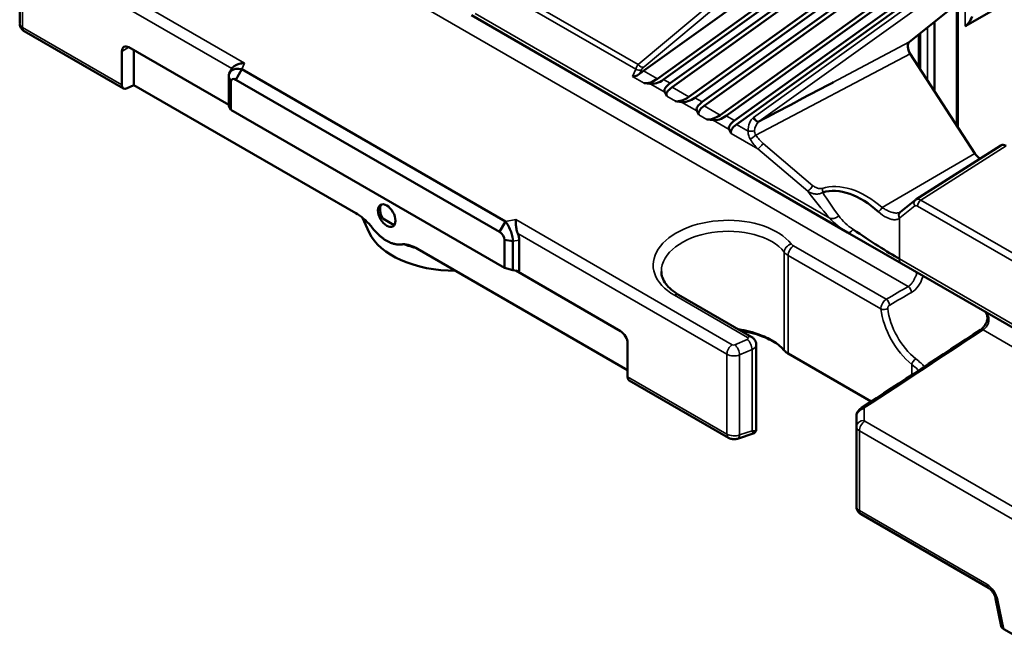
# Model space of a CAD drawing. Header units: millimetres. Extents: x 0 to 4638, y -120 to 1188.
# Tile 210 of 256: x 1417 to 1483, y 289 to 331. Entities that reach past the tile are written whole.
import ezdxf

# ---------------------------------------------------------------- set-up
doc = ezdxf.new("R2010")
doc.units = ezdxf.units.MM
doc.header["$LTSCALE"] = 2
doc.layers.add('Sichtbar (ISO)', color=7, linetype='Continuous', lineweight=50)
doc.layers.add('Sichtbar schmal (ISO)', color=7, linetype='Continuous', lineweight=35)

msp = doc.modelspace()

# ---------------------------------------------------------------- linework, layer by layer
at = {"layer": 'Sichtbar (ISO)'}
for p, q in [((1471.6372, 336.4369), (1458.7461, 327.1884)), ((1474.1473, 337.0424), (1459.6693, 326.6555)), ((1474.0606, 336.6302), (1460.0825, 326.6019)), ((1474.5798, 336.4348), (1460.5211, 326.3487)), ((1475.0505, 336.4165), (1460.6531, 326.0875)), ((1476.2545, 335.8258), (1461.7765, 325.4388)), ((1416.8663, 335.7298), (1416.8663, 330.3668)), ((1476.3419, 335.5384), (1462.1897, 325.3853)), ((1476.838, 335.252), (1462.6858, 325.0989)), ((1477.2959, 335.2246), (1462.8178, 324.8376)), ((1478.3618, 334.6092), (1463.8837, 324.2222)), ((1476.5902, 329.1321), (1483.8706, 334.9474)), ((1478.4492, 334.3218), (1464.297, 324.1687)), ((1479.0028, 334.0022), (1464.8506, 323.849)), ((1479.4606, 333.9747), (1464.9826, 323.5878)), ((1479.7701, 323.505), (1479.7701, 331.6721)), ((1482.4133, 331.3737), (1480.3392, 330.1762)), ((1472.4414, 316.3446), (1447.1949, 330.9207)), ((1478.265, 325.8324), (1478.265, 330.4698)), ((1417.172, 329.853), (1423.8398, 326.0033)), ((1477.2245, 327.4412), (1477.2245, 329.6388)), ((1423.7294, 328.4923), (1423.7294, 326.2475)), ((1424.2008, 328.7645), (1430.8944, 324.8999)), ((1424.5308, 328.574), (1424.5308, 326.2348)), ((1476.6483, 328.3322), (1480.9819, 321.6313)), ((1431.0536, 327.2661), (1430.947, 327.0261)), ((1431.3829, 326.59), (1431.7769, 327.2886)), ((1431.7769, 327.2886), (1449.4682, 317.0745)), ((1458.3427, 327.5544), (1458.3427, 327.5544)), ((1431.0439, 326.4465), (1430.8944, 326.7685)), ((1430.8944, 324.8121), (1430.8944, 326.7685)), ((1449.0742, 316.376), (1431.3829, 326.59)), ((1424.0769, 326.014), (1424.5308, 326.2348)), ((1439.4245, 317.6359), (1424.5308, 326.2348)), ((1431.0439, 326.4465), (1431.0439, 324.5759)), ((1458.7785, 326.3594), (1459.1918, 326.3058)), ((1460.2965, 325.4829), (1460.1646, 325.7442)), ((1469.6385, 325.4499), (1469.6456, 325.4458)), ((1431.0439, 324.5759), (1430.8944, 324.8121)), ((1431.0439, 324.5759), (1449.4132, 313.9703)), ((1460.8858, 325.1428), (1461.299, 325.0892)), ((1462.4613, 324.2331), (1462.3293, 324.4944)), ((1462.993, 323.9261), (1463.4062, 323.8726)), ((1464.626, 322.9833), (1464.494, 323.2445)), ((1477.0208, 318.5403), (1482.733, 322.1815)), ((1476.9823, 318.5127), (1475.9755, 317.7085)), ((1440.3322, 316.3345), (1439.8746, 317.3263)), ((1442.0136, 316.8376), (1441.2428, 317.2826)), ((1449.0742, 316.376), (1449.4682, 317.0745)), ((1476.0582, 314.2564), (1472.4414, 316.3446)), ((1449.4132, 313.9703), (1449.4132, 315.8409)), ((1449.9709, 315.7546), (1449.4132, 315.8409)), ((1449.9709, 315.7546), (1449.9709, 313.7983)), ((1450.3925, 313.7511), (1450.3925, 315.8306)), ((1457.6705, 307.1016), (1443.5782, 315.2378)), ((1449.9709, 313.7983), (1449.4132, 313.9703)), ((1491.2581, 305.4807), (1476.0582, 314.2564)), ((1449.9709, 313.7983), (1450.3925, 313.7511)), ((1450.1596, 313.7772), (1457.1991, 309.7129)), ((1477.1158, 312.6567), (1477.1154, 312.6569)), ((1461.0956, 312.1551), (1466.0025, 309.3221)), ((1457.6705, 306.6516), (1457.6705, 308.8964)), ((1466.3082, 303.0537), (1466.3082, 308.8047)), ((1468.4526, 308.207), (1474.0235, 304.9906)), ((1474.013, 304.9837), (1468.59, 308.1147)), ((1464.4488, 302.5578), (1457.781, 306.4074)), ((1473.0355, 303.3005), (1473.0355, 304.0357)), ((1465.052, 302.497), (1466.1703, 302.8627)), ((1473.0355, 303.3005), (1473.0355, 297.9375)), ((1481.9042, 292.4799), (1473.3412, 297.4237)), ((1482.7562, 289.9117), (1482.376, 291.7688)), ((1483.7595, 289.2343), (1482.9182, 289.7201))]:
    msp.add_line(p, q, dxfattribs=at)
for centre, major_axis, ratio, start_param, end_param in [((1480.5749, 330.6972), (-0.308, -0.5334), 0.2391463, 0.3926991, 1.9634954), ((1424.2008, 328.2202), (-0.3333, 0.5774), 0.5773503, 5.4977871, 7.0685835), ((1476.952, 328.5737), (0.3341, -0.5773), 0.5774716, 3.2282682, 4.7978465), ((1431.8239, 326.537), (0.6543, -0.8778), 0.5564134, 3.2936366, 3.4447118), ((1459.4892, 327.4362), (-1.2969, -0.7868), 0.1324384, 5.2400771, 5.5345839), ((1431.8239, 326.537), (0.6543, -0.8778), 0.5564134, 3.6380566, 3.6437903), ((1459.4196, 327.4764), (0.9378, 0.9832), 0.5785483, 3.5429422, 4.3968031), ((1459.8328, 327.4228), (-0.9378, -0.9832), 0.5785483, 0.4013496, 1.2552104), ((1424.1065, 326.4652), (-0.2667, -0.4619), 0.5773503, 5.4977871, 6.9900437), ((1461.8292, 326.2702), (-1.6798, -0.4875), 0.354984, 5.495809, 6.3496698), ((1461.9612, 326.009), (-1.6798, -0.4875), 0.354984, 5.495809, 6.3496698), ((1461.5268, 326.2598), (0.9378, 0.9832), 0.5785483, 3.5429422, 4.3968031), ((1461.9401, 326.2062), (-0.9378, -0.9832), 0.5785483, 0.4013496, 1.2552104), ((1469.2671, 323.4845), (-1.6667, 2.8868), 0.5773503, 5.1768475, 5.1793132), ((1469.2199, 323.4572), (-1.8333, 3.1754), 0.5773503, 5.1299144, 5.1321441), ((1463.9939, 325.0204), (-1.6798, -0.4875), 0.354984, 5.495809, 6.3496698), ((1464.1259, 324.7592), (-1.6798, -0.4875), 0.354984, 5.495809, 6.3496698), ((1463.6341, 325.0432), (0.9378, 0.9832), 0.5785483, 3.5429422, 4.3968031), ((1464.0473, 324.9896), (-0.9378, -0.9832), 0.5785483, 0.4013496, 1.2552104), ((1469.2199, 323.4572), (1.8333, -3.1754), 0.5773503, 4.2481714, 4.2495288), ((1469.2671, 323.4845), (1.6667, -2.8868), 0.5773503, 4.2010023, 4.2025924), ((1466.1587, 323.7706), (-1.6798, -0.4875), 0.354984, 5.495809, 6.3496698), ((1466.2907, 323.5094), (-1.6798, -0.4875), 0.354984, 5.495809, 6.3496698), ((1483.0748, 321.6088), (-0.3333, 0.5779), 0.5770222, 5.4985475, 6.3087697), ((1481.2849, 321.8733), (0.3333, -0.5774), 0.5773503, 4.7996554, 5.6295646), ((1473.0917, 314.1894), (2.7877, -4.6271), 0.6199639, 2.0088715, 2.989202), ((1469.2199, 323.4572), (2.5667, -4.4456), 0.5773503, 0.1833072, 0.1833142), ((1441.6428, 317.5513), (-0.4167, 0.7217), 0.5773503, 0.170531, 1.6100213), ((1477.3709, 317.9728), (-0.346, 0.57), 0.5717887, 0.0125588, 0.0139434), ((1446.1211, 317.2246), (-5.9907, 0), 0.5773503, 0.2602952, 1.5718743), ((1446.1211, 317.2246), (4, 0), 0.5773503, 5.9100718, 5.9103964), ((1449.576, 316.2878), (-0.6503, 0.858), 0.575394, 3.7909499, 4.2801824), ((1473.0917, 316.7389), (3.996, -2.7088), 0.0660611, 4.6891689, 5.5425391), ((1457.1991, 309.1686), (0.3333, -0.5774), 0.5773503, 0.7853982, 2.3561945), ((1465.7358, 308.8602), (0.2667, 0.4619), 0.5773503, 6.2831115, 6.2831853), ((1465.6415, 308.802), (0.6667, 0.0041), 0.5813683, 6.2796442, 6.282418), ((1469.3915, 308.6773), (1.3287, -0.0738), 0.5379352, 3.61251, 3.9579183), ((1469.1557, 308.4259), (-0.8853, 0.1527), 0.5419098, 0.8837639, 0.9743479), ((1458.0476, 306.8693), (-0.2667, -0.4619), 0.5773503, 5.4977871, 6.2831853), ((1473.5639, 304.2914), (-0.1825, 0.2789), 0.5738269, 0, 0.0011683), ((1464.8862, 303.0039), (0.1658, -0.5069), 0.5115372, 6.2831714, 6.2831853), ((1482.8985, 291.8758), (-0.5225, -0.107), 0.4081405, 6.2831365, 6.2831853), ((1483.2953, 289.9378), (0.5428, -0.0163), 0.5766559, 3.2769751, 3.9616512)]:
    msp.add_ellipse(centre, major_axis=major_axis, ratio=ratio, start_param=start_param, end_param=end_param, dxfattribs=at)
msp.add_ellipse((1441.5013, 317.4696), major_axis=(-0.4167, 0.7217), ratio=0.5773503, dxfattribs=at)
for points, knots in [([(1417.172, 329.853), (1417.111, 329.8883), (1417.055, 329.9343), (1416.9661, 330.0385), (1416.931, 330.0973), (1416.8861, 330.2138), (1416.8732, 330.2721), (1416.8694, 330.3304)], [0.000003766, 0.000003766, 0.000003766, 0.000003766, 0.031988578, 0.031988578, 0.062208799, 0.062208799, 0.088625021, 0.088625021, 0.088625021, 0.088625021]), ([(1430.8944, 326.7685), (1430.8898, 326.9241), (1430.9469, 327.0918), (1431.0932, 327.2061), (1431.2396, 327.3204), (1431.4818, 327.3798), (1431.7769, 327.2886)], [0, 0, 0, 0, 0.5, 0.5, 0.5, 1, 1, 1, 1]), ([(1431.9635, 327.7083), (1431.8716, 327.7066), (1431.7723, 327.6946), (1431.5828, 327.6505), (1431.4927, 327.6184), (1431.3478, 327.5503), (1431.28, 327.5097), (1431.1729, 327.4274), (1431.1319, 327.3863), (1431.1032, 327.3496)], [0, 0, 0, 0, 0.04133341, 0.04133341, 0.08266682, 0.08266682, 0.12000345, 0.12000345, 0.15408165, 0.15408165, 0.15408165, 0.15408165]), ([(1458.4681, 326.9767), (1458.4178, 326.935), (1458.3661, 326.9042), (1458.2106, 326.8263), (1458.092, 326.8024), (1458.0097, 326.8033)], [-0.15726924, -0.15726924, -0.15726924, -0.15726924, -0.11212053, -0.11212053, 0, 0, 0, 0]), ([(1471.4014, 326.3927), (1471.4024, 326.393), (1471.4035, 326.3934), (1471.4045, 326.3937), (1471.4264, 326.4006), (1471.4498, 326.4052), (1471.4748, 326.4076)], [0, 0, 0, 0, 0.04520102, 0.04520102, 0.04520102, 0.99701426, 0.99701426, 0.99701426, 0.99701426]), ([(1466.134, 324.0638), (1466.1889, 323.8974), (1466.3418, 323.7623), (1466.4463, 323.7708), (1466.4555, 323.7716), (1466.4643, 323.7733), (1466.4744, 323.7796)], [0, 0, 0, 0, 0.9188038, 0.9188038, 0.9188038, 1, 1, 1, 1]), ([(1439.4233, 317.6366), (1439.5928, 317.5388), (1439.7655, 317.4163), (1440.1223, 317.1242), (1440.302, 316.9495), (1440.4069, 316.8122)], [-0.14434212, -0.14434212, -0.14434212, -0.14434212, -0.0789987, -0.0789987, -0.00000182, -0.00000182, -0.00000182, -0.00000182]), ([(1475.9755, 317.7085), (1475.9751, 317.7082), (1475.9747, 317.7078), (1475.9738, 317.7072), (1475.9734, 317.7068), (1475.9725, 317.7062), (1475.9721, 317.7059), (1475.9712, 317.7053), (1475.9708, 317.705), (1475.9699, 317.7044), (1475.9695, 317.7041), (1475.9691, 317.7038)], [0.698131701, 0.698131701, 0.698131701, 0.698131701, 0.707382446, 0.707382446, 0.716633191, 0.716633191, 0.725883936, 0.725883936, 0.735134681, 0.735134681, 0.744385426, 0.744385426, 0.744385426, 0.744385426]), ([(1449.4682, 317.0745), (1449.6253, 316.9047), (1449.7638, 316.6255), (1449.8474, 316.3784), (1449.931, 316.1313), (1449.9677, 315.9095), (1449.9709, 315.7546)], [0, 0, 0, 0, 0.5, 0.5, 0.5, 1, 1, 1, 1]), ([(1450.2967, 316.2682), (1450.2733, 316.3255), (1450.2529, 316.3896), (1450.2185, 316.5271), (1450.2053, 316.6007), (1450.1817, 316.7673), (1450.1736, 316.8707), (1450.1652, 317.0555), (1450.1646, 317.1369), (1450.1644, 317.2)], [0.49438379, 0.49438379, 0.49438379, 0.49438379, 0.52230366, 0.52230366, 0.55347538, 0.55347538, 0.60102925, 0.60102925, 0.64858313, 0.64858313, 0.64858313, 0.64858313]), ([(1442.5958, 315.5484), (1442.7005, 315.5646), (1442.88, 315.5319), (1443.2368, 315.4121), (1443.4097, 315.335), (1443.5795, 315.237)], [-0.23348585, -0.23348585, -0.23348585, -0.23348585, -0.10583623, -0.10583623, 0, 0, 0, 0]), ([(1459.9375, 313.7285), (1459.9376, 313.4533), (1460.035, 313.1665), (1460.4334, 312.6266), (1460.7243, 312.3694), (1461.0956, 312.1551)], [0, 0, 0, 0, 0.27208255, 0.27208255, 0.52017274, 0.52017274, 0.52017274, 0.52017274]), ([(1481.3631, 309.8088), (1481.403, 309.8352), (1481.4469, 309.8701), (1481.5335, 309.9536), (1481.5772, 310.0031), (1481.6598, 310.1146), (1481.6994, 310.1786), (1481.7655, 310.3133), (1481.7926, 310.3864), (1481.8229, 310.5195), (1481.8286, 310.5814), (1481.8246, 310.6965), (1481.8151, 310.7507), (1481.7836, 310.8521), (1481.76, 310.8987), (1481.6967, 310.9868), (1481.6509, 311.0274), (1481.6085, 311.0519)], [0, 0, 0, 0, 0.03091832, 0.03091832, 0.06209792, 0.06209792, 0.09534753, 0.09534753, 0.12962645, 0.12962645, 0.15975573, 0.15975573, 0.18977339, 0.18977339, 0.22361256, 0.22361256, 0.26557936, 0.26557936, 0.26557936, 0.26557936]), ([(1465.1082, 309.8384), (1465.3567, 309.8006), (1465.6006, 309.7512), (1466.0986, 309.625), (1466.3498, 309.5461), (1466.9328, 309.3234), (1467.2461, 309.1668), (1467.7885, 308.8158), (1468.0148, 308.6235), (1468.1895, 308.4187)], [0.63343953, 0.63343953, 0.63343953, 0.63343953, 0.74761341, 0.74761341, 0.87397941, 0.87397941, 1.05808975, 1.05808975, 1.24237237, 1.24237237, 1.24237237, 1.24237237]), ([(1467.6383, 308.9098), (1467.3557, 309.09), (1467.0299, 309.251), (1466.2291, 309.5534), (1465.7429, 309.6813), (1465.2375, 309.7638)], [-1.09804947, -1.09804947, -1.09804947, -1.09804947, -0.9076839, -0.9076839, -0.67621128, -0.67621128, -0.67621128, -0.67621128]), ([(1466.0025, 309.3221), (1466.0639, 309.2866), (1466.1204, 309.24), (1466.2086, 309.1353), (1466.243, 309.077), (1466.2887, 308.9567), (1466.3016, 308.8936), (1466.3045, 308.8225), (1466.3047, 308.8141), (1466.3047, 308.8057)], [0, 0, 0, 0, 0.032197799, 0.032197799, 0.062027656, 0.062027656, 0.090502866, 0.090502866, 0.094293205, 0.094293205, 0.094293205, 0.094293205]), ([(1473.0355, 304.0357), (1473.0355, 304.0857), (1473.0441, 304.1372), (1473.0768, 304.2316), (1473.1002, 304.2761), (1473.1554, 304.3584), (1473.1874, 304.3972), (1473.26, 304.474), (1473.3015, 304.5117), (1473.357, 304.5536), (1473.3689, 304.5621), (1473.3811, 304.5701)], [0, 0, 0, 0, 0.02373924, 0.02373924, 0.046049, 0.046049, 0.06835914, 0.06835914, 0.09444044, 0.09444044, 0.10131252, 0.10131252, 0.10131252, 0.10131252]), ([(1473.5556, 304.5586), (1473.4939, 304.5427), (1473.4318, 304.5162), (1473.3735, 304.4844), (1473.3558, 304.4747), (1473.3382, 304.4643), (1473.3211, 304.4535), (1473.2755, 304.4246), (1473.2321, 304.3915), (1473.1938, 304.3554), (1473.1607, 304.3243), (1473.1309, 304.2901), (1473.1069, 304.2546), (1473.0863, 304.224), (1473.0697, 304.1919), (1473.058, 304.1601), (1473.0462, 304.1277), (1473.0392, 304.0952), (1473.0366, 304.0641), (1473.0358, 304.0546), (1473.0355, 304.0451), (1473.0355, 304.0357)], [0, 0, 0, 0, 0.236857, 0.236857, 0.236857, 0.309015, 0.309015, 0.309015, 0.5011763, 0.5011763, 0.5011763, 0.6668261, 0.6668261, 0.6668261, 0.8096915, 0.8096915, 0.8096915, 0.9552532, 0.9552532, 0.9552532, 1, 1, 1, 1]), ([(1466.0239, 303.0237), (1466.0912, 303.0058), (1466.1277, 302.9997), (1466.1611, 302.9959), (1466.1956, 302.992), (1466.2282, 302.9899), (1466.2608, 302.9989), (1466.2891, 303.0066), (1466.3037, 303.0221), (1466.3073, 303.043), (1466.3079, 303.0464), (1466.3082, 303.05), (1466.3082, 303.0537)], [0, 0, 0, 0, 0.24546735, 0.24546735, 0.24546735, 0.5, 0.5, 0.5, 0.72069281, 0.72069281, 0.72069281, 0.75707298, 0.75707298, 0.75707298, 0.75707298]), ([(1466.1702, 302.8629), (1466.1707, 302.8631), (1466.168, 302.8669), (1466.1637, 302.8724), (1466.1559, 302.882), (1466.1292, 302.9124), (1466.1134, 302.9295), (1466.0977, 302.9467), (1466.0716, 302.975), (1466.0239, 303.0237)], [0.35896274, 0.35896274, 0.35896274, 0.35896274, 0.5, 0.5, 0.5, 0.75, 0.75, 0.75, 1, 1, 1, 1]), ([(1465.052, 302.497), (1464.9825, 302.4743), (1464.9083, 302.4628), (1464.7601, 302.4607), (1464.6844, 302.4701), (1464.5556, 302.5055), (1464.5, 302.5282), (1464.4488, 302.5578)], [0, 0, 0, 0, 0.033163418, 0.033163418, 0.066721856, 0.066721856, 0.09352188, 0.09352188, 0.09352188, 0.09352188]), ([(1473.3412, 297.4237), (1473.2798, 297.4592), (1473.2236, 297.5052), (1473.1336, 297.6101), (1473.0977, 297.6697), (1473.0508, 297.7921), (1473.0378, 297.856), (1473.0356, 297.9255), (1473.0355, 297.9315), (1473.0355, 297.9375)], [0, 0, 0, 0, 0.032157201, 0.032157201, 0.062842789, 0.062842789, 0.091554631, 0.091554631, 0.094267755, 0.094267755, 0.094267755, 0.094267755]), ([(1482.376, 291.7688), (1482.3672, 291.8119), (1482.3537, 291.8595), (1482.3184, 291.9571), (1482.2959, 292.0083), (1482.2417, 292.1125), (1482.2088, 292.1664), (1482.1368, 292.2678), (1482.0965, 292.3161), (1482.0191, 292.3954), (1481.9807, 292.4281), (1481.9318, 292.463), (1481.9173, 292.4723), (1481.9042, 292.4799)], [0, 0, 0, 0, 0.02452341, 0.02452341, 0.04973316, 0.04973316, 0.07756849, 0.07756849, 0.10664625, 0.10664625, 0.134109, 0.134109, 0.14665063, 0.14665063, 0.14665063, 0.14665063])]:
    msp.add_open_spline(points, degree=3, knots=knots, dxfattribs=at)
for points in [[(1431.3829, 326.59), (1431.2018, 326.6991), (1431.0392, 326.6326), (1431.0439, 326.4465)], [(1471.2846, 326.3184), (1469.681, 325.4723), (1468.0776, 324.6272), (1466.4744, 323.7796)], [(1471.4748, 326.4076), (1471.4098, 326.3805), (1471.3466, 326.3503), (1471.2846, 326.3184)], [(1471.3294, 326.331), (1471.3277, 326.3333), (1471.3259, 326.3356), (1471.3242, 326.3379)], [(1476.9823, 318.5127), (1476.9945, 318.5224), (1477.0072, 318.5316), (1477.0204, 318.54)], [(1475.9668, 317.7023), (1475.9669, 317.7024), (1475.9671, 317.7025), (1475.9672, 317.7026)], [(1475.9672, 317.7025), (1475.9678, 317.703), (1475.9685, 317.7034), (1475.9691, 317.7038)], [(1449.4132, 315.8409), (1449.4178, 316.0195), (1449.2576, 316.2747), (1449.0742, 316.376)], [(1473.3813, 304.5703), (1476.0461, 306.3142), (1478.7071, 308.0602), (1481.3632, 309.8089)], [(1468.5303, 308.1518), (1468.481, 308.1847), (1468.4318, 308.2176), (1468.3825, 308.2505)], [(1466.2959, 303.0186), (1466.2539, 302.9668), (1466.2121, 302.9148), (1466.1704, 302.8628)]]:
    msp.add_open_spline(points, degree=3, dxfattribs=at)
msp.add_rational_spline([(1442.5958, 315.5484), (1441.5013, 315.3799), (1440.4069, 316.8122)], [1.13679858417, 1.16826475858, 1.13679858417], degree=2, dxfattribs=at)
at = {"layer": 'Sichtbar schmal (ISO)'}
for p, q in [((1417.4255, 336.1018), (1431.9635, 327.7083)), ((1431.1032, 327.3496), (1417.0616, 335.4565)), ((1417.0616, 335.4565), (1417.0616, 330.0972)), ((1458.382, 327.6082), (1466.1935, 334.1518)), ((1466.5906, 333.9996), (1458.7791, 327.456)), ((1466.134, 324.0638), (1479.7311, 333.8186)), ((1476.499, 312.7071), (1440.811, 333.3116)), ((1480.1262, 333.5753), (1466.4778, 323.7836)), ((1458.2305, 327.2972), (1449.7609, 332.1871)), ((1450.133, 332.3708), (1458.382, 327.6082)), ((1480.3392, 330.1762), (1480.3392, 332.1266)), ((1479.8678, 331.7501), (1479.8678, 323.3541)), ((1471.237, 317.3022), (1447.4399, 331.0415)), ((1417.0616, 330.0972), (1423.7294, 326.2475)), ((1477.7936, 326.5613), (1477.7936, 330.0933)), ((1477.3222, 329.7167), (1477.3222, 327.2902)), ((1424.2008, 328.7645), (1423.7294, 328.4923)), ((1476.5902, 329.1321), (1471.4014, 326.3927)), ((1476.6483, 328.3322), (1466.2833, 322.86)), ((1431.9635, 327.7083), (1431.7769, 327.2886)), ((1458.0097, 326.8033), (1458.2305, 327.2972)), ((1458.596, 327.2628), (1458.4681, 326.9767)), ((1458.7461, 327.1884), (1459.6693, 326.6555)), ((1458.7785, 326.3594), (1458.0097, 326.8033)), ((1460.0825, 326.6019), (1460.5211, 326.3487)), ((1460.1646, 325.7442), (1459.1918, 326.3058)), ((1460.6531, 326.0875), (1461.7765, 325.4388)), ((1460.8858, 325.1428), (1460.2965, 325.4829)), ((1462.1897, 325.3853), (1462.6858, 325.0989)), ((1462.3293, 324.4944), (1461.299, 325.0892)), ((1462.8178, 324.8376), (1463.8837, 324.2222)), ((1462.993, 323.9261), (1462.4613, 324.2331)), ((1464.494, 323.2445), (1463.4062, 323.8726)), ((1464.297, 324.1687), (1464.8506, 323.849)), ((1464.9826, 323.5878), (1465.762, 323.1378)), ((1466.4186, 321.9484), (1464.626, 322.9833)), ((1469.7673, 319.1073), (1466.4186, 321.9484)), ((1466.7659, 322.3185), (1470.1146, 319.4774)), ((1483.0745, 322.1536), (1477.3625, 318.5125)), ((1474.768, 318.0134), (1480.9819, 321.6313)), ((1476.9546, 318.1162), (1475.9479, 317.312)), ((1488.0803, 311.7899), (1477.1351, 318.1091)), ((1477.3625, 318.5125), (1488.2335, 312.2361)), ((1475.9201, 317.2916), (1475.9201, 314.5616)), ((1449.4682, 317.0745), (1450.1644, 317.2)), ((1450.1644, 317.2), (1464.7023, 308.8066)), ((1464.3383, 308.1612), (1450.2967, 316.2682)), ((1450.3925, 315.8306), (1449.9709, 315.7546)), ((1468.8166, 315.4446), (1475.0318, 311.8563)), ((1468.1895, 308.4187), (1468.1895, 315.0166)), ((1474.6778, 311.2051), (1468.4526, 314.7993)), ((1468.4526, 314.7993), (1468.4526, 308.207)), ((1475.9201, 314.5616), (1491.4534, 305.5935)), ((1465.7226, 309.2878), (1460.8158, 312.1208)), ((1490.1368, 304.8333), (1481.5382, 309.7977)), ((1464.8731, 308.8011), (1465.7048, 309.1659)), ((1464.3383, 302.8019), (1464.3383, 308.1612)), ((1466.0239, 308.486), (1465.1921, 308.1212)), ((1465.1921, 308.1212), (1465.1921, 302.7517)), ((1466.0239, 303.0237), (1466.0239, 308.486)), ((1468.59, 308.1147), (1468.4526, 308.207)), ((1476.7439, 306.7734), (1476.7439, 307.481)), ((1457.6705, 306.6516), (1464.3383, 302.8019)), ((1473.5556, 304.5586), (1473.5556, 303.7281)), ((1473.5947, 303.6725), (1488.1065, 295.2941)), ((1465.1921, 302.7517), (1466.0239, 303.0237)), ((1487.7426, 294.6488), (1473.2307, 303.0272)), ((1473.2307, 297.6679), (1473.2307, 303.0272)), ((1473.2307, 297.6679), (1481.7937, 292.724)), ((1482.5214, 291.658), (1482.9182, 289.7201))]:
    msp.add_line(p, q, dxfattribs=at)
for centre, major_axis, ratio, start_param, end_param in [((1417.533, 330.3608), (-0.6666, 0.0089), 0.5681933, 0.0076257, 0.7930238), ((1417.4387, 330.3149), (-0.2667, -0.4619), 0.5773503, 5.4977871, 6.2831853), ((1459.4047, 328.1064), (1.1569, 0.8641), 0.232698, 2.4558115, 2.9794102), ((1458.4347, 327.5511), (0.3043, -0.1361), 0.9759176, 4.4617721, 5.6315109), ((1458.6177, 327.7443), (0.2141, -0.2555), 0.8123383, 4.5707959, 6.0543258), ((1459.5661, 327.8181), (-0.9727, -0.5901), 0.1324384, 5.5703392, 6.093938), ((1471.8109, 326.8811), (1.5277, 1.0716), 0.0934901, 4.2968627, 4.3761425), ((1468.6542, 323.1306), (-3.5211, 6.0986), 0.5773503, 4.9171284, 4.9180792), ((1466.513, 323.1397), (0.0953, -1.0327), 0.7227258, 3.5423839, 4.6476524), ((1466.736, 323.1802), (0.1351, 0.7228), 0.7341866, 0.7503088, 1.7416809), ((1465.985, 323.1783), (0.333, 0.0151), 0.1231836, 3.9731872, 5.3702648), ((1466.1401, 322.7439), (0.2754, 0.1877), 0.0552559, 0.9868944, 2.5572946), ((1466.847, 323.1882), (-0.8449, 1.574), 0.6221861, 1.6135923, 2.0921537), ((1466.9902, 323.3044), (-0.8948, 1.2714), 0.5364843, 1.5428523, 2.0214137), ((1466.6227, 322.2023), (-0.2156, -0.2542), 0.1215856, 0.2145466, 2.1456536), ((1469.9714, 319.3612), (-0.2156, -0.2542), 0.1215856, 0.2145466, 2.1456536), ((1473.2348, 314.3056), (3.1036, -4.7125), 0.6417237, 1.981589, 2.9619195), ((1470.5784, 319.182), (0.1006, -0.3178), 0.5256478, 0.8976734, 1.774906), ((1472.6834, 317.7311), (-4.557, 4.9821), 0.2019062, 1.1130848, 1.4729236), ((1473.0917, 318.2389), (3.8219, -5.1545), 0.2289984, 4.3932414, 4.6968076), ((1477.3709, 317.9728), (-0.346, 0.57), 0.5717887, 5.4855219, 6.2957441), ((1474.6248, 317.8972), (0.2188, 0.2515), 0.1137331, 4.0183577, 5.2886902), ((1477.1903, 318.2522), (-0.208, 0.2604), 0.8133896, 0, 1.448158), ((1477.1352, 317.8367), (-0.1667, 0.2889), 0.5770222, 5.4985475, 6.370644), ((1477.3708, 318.2452), (-0.1667, -0.2887), 0.5773503, 3.9618974, 5.4977871), ((1471.6453, 317.8101), (-0.5007, -0.4401), 0.6221623, 0.2733201, 1.4408591), ((1476.1558, 317.4276), (-0.1867, 0.2761), 0.81581, 0, 1.5128767), ((1476.1836, 317.4481), (-0.208, 0.2604), 0.8133896, 0, 1.448158), ((1475.251, 318.3896), (0.6433, -1.1142), 0.5773503, 0.0410127, 0.0872665), ((1464.257, 314.2464), (4.8658, 0.1525), 0.5971344, 0.4219818, 3.9082756), ((1464.2702, 313.8188), (-4.3324, -0.1532), 0.5995132, 3.5610921, 6.2589524), ((1472.7747, 316.9219), (-0.3333, -0.5774), 0.3917327, 0, 1.087291), ((1468.6719, 315.1479), (0.416, 0.3337), 0.7316202, 1.0674071, 2.6053509), ((1468.8297, 315.017), (0.2667, 0.4619), 0.5773503, 0.8203047, 2.3561945), ((1469.3823, 315.794), (-0.7999, -0.0251), 0.5971344, 0.4219818, 0.7666829), ((1469.3954, 315.3664), (1.3333, 0.0247), 0.589315, 3.5713667, 3.9160679), ((1476.3915, 314.8338), (-0.3333, -0.5774), 0.5773503, 5.4977871, 6.2831853), ((3791.769, -1118.0912), (3385.847, 104.2154), 0.5971478, 2.3052292, 2.3058231), ((1476.5072, 312.4399), (0.1671, -0.2884), 0.5375598, 0.8438075, 2.3546886), ((1460.8289, 311.6932), (0.2667, 0.4619), 0.5773503, 0, 0.8203047), ((3896.5103, -1776.6182), (-3542.9001, 614.268), 0.7067826, 5.5792553, 5.5798147), ((1475.04, 311.589), (0.1673, -0.2883), 0.5379132, 0.8617075, 2.3544203), ((1474.9135, 311.3412), (0.3314, 0.0357), 0.4963801, 3.8691794, 5.4050691), ((1477.2338, 310.1211), (-1.8232, 3.1578), 0.5773503, 0.9173341, 2.1650226), ((1477.4613, 310.2525), (1.6566, -2.8693), 0.5773503, 4.0589268, 5.3066153), ((1465.7358, 308.8602), (0.2667, 0.4619), 0.5773503, 0, 0.8203047), ((1407.7791, 264.0621), (101.8933, 65.0551), 0.0135885, 5.4054162, 5.5130927), ((1481.5465, 309.5305), (-0.1833, 0.2784), 0.5755364, 5.464557, 6.2831854), ((1464.7155, 308.379), (-0.2667, -0.4619), 0.5773503, 3.9618974, 5.4977871), ((1464.7966, 308.8648), (-0.1333, -0.0042), 0.5971344, 0.7666829, 2.1629463), ((1464.8862, 308.3735), (0.2142, -0.4884), 0.448203, 0.8453366, 2.4100727), ((1465.6284, 309.2296), (-0.1333, -0.0042), 0.5971344, 2.1629463, 3.9082756), ((1465.718, 308.7383), (-0.2142, 0.4884), 0.448203, 3.9869293, 5.5516653), ((1465.6415, 308.802), (0.6667, 0.0041), 0.5813683, 5.3197131, 6.2796442), ((1464.8097, 308.4372), (0.6667, 0.0041), 0.5813683, 3.9234497, 5.3197131), ((1476.9796, 307.6171), (0.2084, 0.2602), 0.4571302, 0.8992418, 2.4351315), ((1473.5639, 304.2914), (-0.1825, 0.2789), 0.5738269, 5.4661222, 6.2831853), ((1473.5688, 303.3005), (-0.5333, 0), 0.8019958, 4.7370692, 6.2831853), ((1473.6078, 303.2449), (0.2667, 0.4619), 0.5773503, 0.8203047, 2.3561945), ((1473.689, 303.7308), (-0.1333, -0.0042), 0.5971344, 6.2644701, 7.0498682), ((1464.7155, 303.0196), (-0.2667, -0.4619), 0.5773503, 5.4977871, 6.2831044), ((1464.8097, 303.0655), (0.6666, -0.0089), 0.5681933, 3.9346165, 5.3308799), ((1464.8862, 303.0039), (0.1658, -0.5069), 0.5115372, 0, 0.8920871), ((1473.7021, 303.3032), (0.6667, 0.0041), 0.5813683, 3.1380515, 3.9234497), ((1473.7021, 297.9315), (-0.6666, 0.0089), 0.5681933, 0.0076257, 0.7930238), ((1473.6078, 297.8856), (-0.2667, -0.4619), 0.5773503, 5.4977871, 6.2831853), ((1481.7929, 291.8509), (-0.5315, 0.9261), 0.5779714, 4.1931592, 5.5002435), ((1482.1708, 292.9418), (-0.2667, -0.4619), 0.5773503, 5.4977871, 6.2831721), ((1482.8985, 291.8758), (-0.5225, -0.107), 0.4081405, 0, 0.6846761)]:
    msp.add_ellipse(centre, major_axis=major_axis, ratio=ratio, start_param=start_param, end_param=end_param, dxfattribs=at)
for points, knots in [([(1465.9047, 322.5957), (1465.8513, 322.6891), (1465.8109, 322.7907), (1465.7872, 322.8944), (1465.769, 322.9739), (1465.7603, 323.0562), (1465.762, 323.1378)], [0, 0, 0, 0, 0.5662232, 0.5662232, 0.5662232, 1, 1, 1, 1]), ([(1466.1901, 323.155), (1466.1875, 323.1105), (1466.1922, 323.0651), (1466.2038, 323.022), (1466.2195, 322.964), (1466.2482, 322.9088), (1466.2833, 322.86)], [0, 0, 0, 0, 0.424423, 0.424423, 0.424423, 1, 1, 1, 1]), ([(1470.1146, 319.4774), (1470.1775, 319.424), (1470.2486, 319.3805), (1470.3214, 319.3483), (1470.3508, 319.3352), (1470.3808, 319.3239), (1470.411, 319.3144), (1470.4576, 319.2998), (1470.5054, 319.2889), (1470.5522, 319.2841), (1470.6104, 319.2781), (1470.6692, 319.2816), (1470.7216, 319.2981)], [0, 0, 0, 0, 0.3563305, 0.3563305, 0.3563305, 0.5004557, 0.5004557, 0.5004557, 0.7230712, 0.7230712, 0.7230712, 1, 1, 1, 1]), ([(1470.7718, 319.0252), (1470.727, 318.9981), (1470.6782, 318.9758), (1470.627, 318.9588), (1470.5823, 318.944), (1470.5353, 318.9332), (1470.4879, 318.9264), (1470.4113, 318.9155), (1470.3314, 318.9151), (1470.2533, 318.9231), (1470.2326, 318.9253), (1470.2119, 318.928), (1470.1914, 318.9314), (1470.1628, 318.9361), (1470.134, 318.942), (1470.1059, 318.9491), (1470.0097, 318.9734), (1469.9161, 319.0123), (1469.8326, 319.0634), (1469.8104, 319.077), (1469.7884, 319.0917), (1469.7673, 319.1073)], [0, 0, 0, 0, 0.15521634, 0.15521634, 0.15521634, 0.2909913, 0.2909913, 0.2909913, 0.51057707, 0.51057707, 0.51057707, 0.56878639, 0.56878639, 0.56878639, 0.64974456, 0.64974456, 0.64974456, 0.9261896, 0.9261896, 0.9261896, 1, 1, 1, 1]), ([(1474.768, 318.0134), (1474.8292, 317.969), (1474.8942, 317.9273), (1474.9605, 317.8894), (1475.0582, 317.8336), (1475.1612, 317.7847), (1475.2624, 317.7456), (1475.3242, 317.7217), (1475.3862, 317.7011), (1475.4462, 317.6848), (1475.4797, 317.6757), (1475.5125, 317.668), (1475.5444, 317.6618), (1475.6326, 317.6447), (1475.7157, 317.6388), (1475.7882, 317.6459), (1475.8566, 317.6526), (1475.9176, 317.6712), (1475.9668, 317.7023)], [0, 0, 0, 0, 0.15051663, 0.15051663, 0.15051663, 0.37214771, 0.37214771, 0.37214771, 0.50744109, 0.50744109, 0.50744109, 0.58296277, 0.58296277, 0.58296277, 0.79213778, 0.79213778, 0.79213778, 0.98975748, 0.98975748, 0.98975748, 0.98975748]), ([(1475.9201, 317.2916), (1475.8582, 317.2432), (1475.7801, 317.2126), (1475.6914, 317.2008), (1475.6046, 317.1893), (1475.5048, 317.1955), (1475.3989, 317.219), (1475.3614, 317.2273), (1475.3226, 317.2378), (1475.2831, 317.2505), (1475.213, 317.273), (1475.1407, 317.3018), (1475.069, 317.3358), (1474.8726, 317.4288), (1474.6744, 317.5624), (1474.5069, 317.7172)], [0, 0, 0, 0, 0.2158502, 0.2158502, 0.2158502, 0.4271224, 0.4271224, 0.4271224, 0.5021168, 0.5021168, 0.5021168, 0.6352387, 0.6352387, 0.6352387, 1, 1, 1, 1]), ([(1476.499, 312.7071), (1476.5543, 312.7382), (1476.609, 312.7813), (1476.6592, 312.8314), (1476.7094, 312.8815), (1476.7567, 312.9398), (1476.7992, 313.0007), (1476.8418, 313.0617), (1476.881, 313.1271), (1476.9146, 313.1905), (1476.9316, 313.2224), (1476.9474, 313.2541), (1476.9617, 313.285), (1476.9758, 313.3154), (1476.9889, 313.3444), (1477.0006, 313.3717), (1477.0244, 313.4274), (1477.0435, 313.4771), (1477.0567, 313.5185), (1477.0706, 313.5619), (1477.0785, 313.5976), (1477.0797, 313.6241), (1477.081, 313.6509), (1477.0756, 313.669), (1477.0625, 313.6766)], [0, 0, 0, 0, 0.1399394, 0.1399394, 0.1399394, 0.2798627, 0.2798627, 0.2798627, 0.4200391, 0.4200391, 0.4200391, 0.4905985, 0.4905985, 0.4905985, 0.5600478, 0.5600478, 0.5600478, 0.7016447, 0.7016447, 0.7016447, 0.8500479, 0.8500479, 0.8500479, 1, 1, 1, 1]), ([(1477.4989, 313.4245), (1477.4892, 313.3767), (1477.4746, 313.324), (1477.4555, 313.2682), (1477.442, 313.2286), (1477.426, 313.1869), (1477.408, 313.144), (1477.3893, 313.0995), (1477.3681, 313.0543), (1477.3449, 313.0095), (1477.2975, 312.9178), (1477.2407, 312.8254), (1477.1791, 312.7403), (1477.0507, 312.563), (1476.8953, 312.4082), (1476.7341, 312.3153)], [0.32432886, 0.32432886, 0.32432886, 0.32432886, 0.41984033, 0.41984033, 0.41984033, 0.48764657, 0.48764657, 0.48764657, 0.55777452, 0.55777452, 0.55777452, 0.70114351, 0.70114351, 0.70114351, 1, 1, 1, 1]), ([(1474.6778, 311.2051), (1474.6758, 311.255), (1474.6811, 311.3096), (1474.6935, 311.3644), (1474.706, 311.4195), (1474.7259, 311.4763), (1474.7514, 311.5302), (1474.7769, 311.5839), (1474.8087, 311.6361), (1474.8441, 311.6827), (1474.8795, 311.7291), (1474.9194, 311.7711), (1474.9606, 311.8054), (1474.9839, 311.8247), (1475.0078, 311.8418), (1475.0318, 311.8563)], [0, 0, 0, 0, 0.21956, 0.21956, 0.21956, 0.4399321, 0.4399321, 0.4399321, 0.6592334, 0.6592334, 0.6592334, 0.8778162, 0.8778162, 0.8778162, 1, 1, 1, 1]), ([(1475.2666, 311.4696), (1475.2575, 311.4643), (1475.2484, 311.4581), (1475.2395, 311.4511), (1475.224, 311.4388), (1475.209, 311.4239), (1475.1957, 311.4071), (1475.1827, 311.3907), (1475.1709, 311.3721), (1475.1617, 311.3528), (1475.1526, 311.3339), (1475.1457, 311.3137), (1475.1418, 311.2939), (1475.138, 311.2746), (1475.1369, 311.2551), (1475.1388, 311.2374)], [0, 0, 0, 0, 0.1277433, 0.1277433, 0.1277433, 0.3533382, 0.3533382, 0.3533382, 0.5738402, 0.5738402, 0.5738402, 0.7891536, 0.7891536, 0.7891536, 1, 1, 1, 1]), ([(1481.6085, 311.0519), (1481.6684, 311.0174), (1481.7229, 310.9709), (1481.7688, 310.9169), (1481.8142, 310.8634), (1481.8523, 310.8012), (1481.8799, 310.7338), (1481.9063, 310.6695), (1481.9237, 310.5988), (1481.9284, 310.5266), (1481.9307, 310.4912), (1481.9301, 310.4551), (1481.9261, 310.4188), (1481.922, 310.382), (1481.9148, 310.3453), (1481.9048, 310.3094), (1481.8851, 310.238), (1481.854, 310.1679), (1481.8165, 310.104), (1481.7791, 310.0401), (1481.7343, 309.9804), (1481.6869, 309.9287), (1481.6396, 309.8769), (1481.5883, 309.8318), (1481.5382, 309.7977)], [0, 0, 0, 0, 0.1499521, 0.1499521, 0.1499521, 0.2983553, 0.2983553, 0.2983553, 0.4399522, 0.4399522, 0.4399522, 0.5094015, 0.5094015, 0.5094015, 0.5799609, 0.5799609, 0.5799609, 0.7201373, 0.7201373, 0.7201373, 0.8600606, 0.8600606, 0.8600606, 1, 1, 1, 1]), ([(1477.2157, 307.0846), (1477.1157, 307.1725), (1477.0015, 307.2689), (1476.8735, 307.3743), (1476.8316, 307.4089), (1476.7883, 307.4444), (1476.7439, 307.481)], [0.85130613, 0.85130613, 0.85130613, 0.85130613, 0.96329002, 0.96329002, 0.96329002, 1, 1, 1, 1])]:
    msp.add_open_spline(points, degree=3, knots=knots, dxfattribs=at)
for points in [[(1472.4414, 316.3446), (1471.9495, 316.6286), (1471.5528, 316.9367), (1471.237, 317.3022)], [(1471.8519, 317.4441), (1472.0998, 317.1073), (1472.4159, 316.8128), (1472.82, 316.5379)], [(1440.4069, 316.8122), (1440.2829, 316.9263), (1440.1707, 317.0429), (1440.0706, 317.1615)], [(1443.5643, 315.2477), (1443.2281, 315.3342), (1442.9035, 315.4347), (1442.5958, 315.5484)], [(1477.0161, 307.8535), (1477.2589, 307.6591), (1477.4542, 307.4882), (1477.6008, 307.3385)]]:
    msp.add_open_spline(points, degree=3, dxfattribs=at)

doc.saveas('drawing.dxf')
